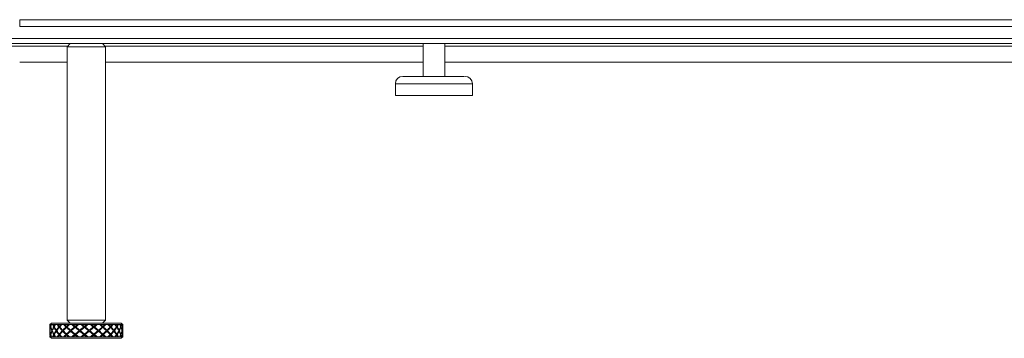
# Model space of a CAD drawing. Header units: millimetres. Extents: x 13 to 419, y 7 to 273.
# Tile 3 of 17: x 46 to 78, y 128 to 138. Entities that reach past the tile are written whole.
import ezdxf

# ---------------------------------------------------------------- set-up
doc = ezdxf.new("R2010")
doc.units = ezdxf.units.MM

msp = doc.modelspace()

# ---------------------------------------------------------------- linework, layer by layer
at = {"color": 7, "linetype": 'Continuous', "lineweight": 0}
for p, q in [((45.6686, 138.0901), (45.6686, 137.8656)), ((167.0086, 138.0901), (45.6686, 138.0901)), ((167.0086, 137.8656), (45.6686, 137.8656)), ((167.3086, 137.4729), (45.3686, 137.4729)), ((167.3086, 137.2999), (45.3686, 137.2999)), ((47.3336, 137.2999), (47.2336, 137.1999)), ((47.2336, 137.1999), (47.2336, 128.1809)), ((47.8878, 137.1999), (47.2336, 137.1999)), ((48.5036, 137.1999), (47.8878, 137.1999)), ((48.5036, 137.1999), (48.4036, 137.2999)), ((48.5036, 128.1809), (48.5036, 137.1999)), ((58.983, 137.2999), (58.983, 136.2196)), ((59.6942, 136.2196), (59.6942, 137.2999)), ((45.6686, 136.6858), (47.2336, 136.6858)), ((48.5036, 136.6858), (58.983, 136.6858)), ((59.6942, 136.6858), (102.9036, 136.6858)), ((58.0686, 135.9791), (58.0686, 135.5846)), ((60.6086, 135.5846), (60.6086, 135.9791)), ((58.0686, 135.5846), (60.6086, 135.5846)), ((46.7186, 128.0809), (46.6686, 128.0309)), ((46.7186, 128.0809), (47.9582, 128.0809)), ((47.2336, 128.1809), (47.3336, 128.0809)), ((47.2336, 128.1809), (47.8878, 128.1809)), ((47.8878, 128.1809), (48.5036, 128.1809)), ((47.9582, 128.0809), (49.0186, 128.0809)), ((48.4036, 128.0809), (48.5036, 128.1809)), ((49.0686, 128.0309), (49.0186, 128.0809)), ((46.6686, 128.0309), (46.6686, 128.0238)), ((46.6686, 127.9912), (46.6686, 127.9224)), ((46.6686, 127.8898), (46.6686, 127.772)), ((46.6686, 127.7394), (46.6686, 127.6706)), ((46.6697, 128.0309), (46.6687, 128.0309)), ((46.6764, 128.0309), (46.6697, 128.0309)), ((46.674, 127.8309), (46.6709, 127.8309)), ((46.6761, 127.8472), (46.6723, 127.8472)), ((46.6761, 127.8146), (46.6723, 127.8146)), ((46.6818, 128.0309), (46.6764, 128.0309)), ((46.7119, 128.0309), (46.6818, 128.0309)), ((46.7029, 127.9557), (46.6906, 127.957)), ((46.6947, 127.9733), (46.7036, 127.9723)), ((46.6947, 127.9407), (46.7041, 127.9397)), ((46.7041, 127.7221), (46.6947, 127.7211)), ((46.7236, 128.0309), (46.7119, 128.0309)), ((46.7523, 128.0309), (46.7236, 128.0309)), ((46.7426, 127.8309), (46.7306, 127.8309)), ((46.7492, 127.8472), (46.7372, 127.8472)), ((46.7492, 127.8146), (46.7372, 127.8146)), ((46.7682, 128.0309), (46.7523, 128.0309)), ((46.8339, 128.0309), (46.7682, 128.0309)), ((46.79, 127.957), (46.8012, 127.9557)), ((46.8103, 127.972), (46.7991, 127.9733)), ((46.8103, 127.9394), (46.7991, 127.9407)), ((46.7991, 127.7211), (46.8103, 127.7225)), ((46.8555, 128.0309), (46.8339, 128.0309)), ((46.9043, 128.0309), (46.8555, 128.0309)), ((46.8784, 127.8309), (46.868, 127.8309)), ((46.8897, 127.8472), (46.8793, 127.8472)), ((46.8897, 127.8146), (46.8793, 127.8146)), ((46.9295, 128.0309), (46.9043, 128.0309)), ((47.0265, 128.0309), (46.9295, 128.0309)), ((46.9629, 127.957), (46.9722, 127.9557)), ((46.9857, 127.972), (46.9764, 127.9733)), ((46.9857, 127.9394), (46.9764, 127.9407)), ((46.9764, 127.7211), (46.9857, 127.7225)), ((46.9857, 127.972), (46.9857, 127.9394)), ((46.9857, 127.7225), (46.9857, 127.6899)), ((47.0565, 128.0309), (47.0265, 128.0309)), ((47.122, 128.0309), (47.0565, 128.0309)), ((47.0817, 127.8309), (47.0735, 127.8309)), ((47.097, 127.8472), (47.0888, 127.8472)), ((47.097, 127.8146), (47.0888, 127.8146)), ((47.1549, 128.0309), (47.122, 128.0309)), ((47.2764, 128.0309), (47.1549, 128.0309)), ((47.1974, 127.957), (47.2043, 127.9557)), ((47.2213, 127.972), (47.2145, 127.9733)), ((47.2213, 127.9394), (47.2145, 127.9407)), ((47.2145, 127.7211), (47.2213, 127.7225)), ((47.2213, 127.972), (47.2213, 127.9394)), ((47.2213, 127.7225), (47.2213, 127.6899)), ((47.3128, 128.0309), (47.2764, 128.0309)), ((47.3906, 128.0309), (47.3128, 128.0309)), ((47.3387, 127.8309), (47.3332, 127.8309)), ((47.3569, 127.8472), (47.3514, 127.8472)), ((47.3569, 127.8146), (47.3514, 127.8146)), ((47.4289, 128.0309), (47.3906, 128.0309)), ((47.5667, 128.0309), (47.4289, 128.0309)), ((47.4778, 127.957), (47.4817, 127.9557)), ((47.501, 127.972), (47.4971, 127.9733)), ((47.501, 127.9394), (47.4971, 127.9407)), ((47.4971, 127.7211), (47.501, 127.7225)), ((47.501, 127.972), (47.501, 127.9394)), ((47.501, 127.7225), (47.501, 127.6899)), ((47.607, 128.0309), (47.5667, 128.0309)), ((47.6918, 128.0309), (47.607, 128.0309)), ((47.6317, 127.8309), (47.6294, 127.8309)), ((47.6516, 127.8472), (47.6493, 127.8472)), ((47.6516, 127.8146), (47.6493, 127.8146)), ((47.7329, 128.0309), (47.6918, 128.0309)), ((47.8776, 128.0309), (47.7329, 128.0309)), ((47.7847, 127.957), (47.7854, 127.9557)), ((47.8058, 127.972), (47.8051, 127.9733)), ((47.8255, 127.957), (47.8262, 127.9557)), ((47.919, 128.0309), (47.8776, 128.0309)), ((48.005, 128.0309), (47.919, 128.0309)), ((47.9611, 127.8472), (47.9621, 127.8472)), ((47.9611, 127.8146), (47.9621, 127.8146)), ((47.9813, 127.8309), (47.9823, 127.8309)), ((48.0461, 128.0309), (48.005, 128.0309)), ((48.1879, 128.0309), (48.0461, 128.0309)), ((48.1148, 127.972), (48.1174, 127.9733)), ((48.1148, 127.972), (48.1148, 127.9394)), ((48.1148, 127.9394), (48.1174, 127.9407)), ((48.1148, 127.7225), (48.1148, 127.6899)), ((48.1174, 127.7211), (48.1148, 127.7225)), ((48.1374, 127.957), (48.1348, 127.9557)), ((48.2276, 128.0309), (48.1879, 128.0309)), ((48.3089, 128.0309), (48.2276, 128.0309)), ((48.2643, 127.8472), (48.2685, 127.8472)), ((48.2643, 127.8146), (48.2685, 127.8146)), ((48.2833, 127.8309), (48.2876, 127.8309)), ((48.3472, 128.0309), (48.3089, 128.0309)), ((48.4764, 128.0309), (48.3472, 128.0309)), ((48.4071, 127.972), (48.4128, 127.9733)), ((48.4071, 127.972), (48.4071, 127.9394)), ((48.4071, 127.9394), (48.4128, 127.9407)), ((48.4071, 127.7225), (48.4071, 127.6899)), ((48.4128, 127.7211), (48.4071, 127.7225)), ((48.4309, 127.957), (48.4252, 127.9557)), ((48.5117, 128.0309), (48.4764, 128.0309)), ((48.5829, 128.0309), (48.5117, 128.0309)), ((48.5406, 127.8472), (48.5477, 127.8472)), ((48.5406, 127.8146), (48.5477, 127.8146)), ((48.5572, 127.8309), (48.5643, 127.8309)), ((48.6157, 128.0309), (48.5829, 128.0309)), ((48.7235, 128.0309), (48.6157, 128.0309)), ((48.6626, 127.972), (48.6711, 127.9733)), ((48.6626, 127.972), (48.6626, 127.9394)), ((48.6626, 127.9394), (48.6711, 127.9407)), ((48.6626, 127.7225), (48.6626, 127.6899)), ((48.6711, 127.7211), (48.6626, 127.7225)), ((48.6861, 127.957), (48.6777, 127.9557)), ((48.752, 128.0309), (48.7235, 128.0309)), ((48.8081, 128.0309), (48.752, 128.0309)), ((48.771, 127.8472), (48.7807, 127.8472)), ((48.771, 127.8146), (48.7807, 127.8146)), ((48.784, 127.8309), (48.7937, 127.8309)), ((48.8333, 128.0309), (48.8081, 128.0309)), ((48.9123, 128.0309), (48.8333, 128.0309)), ((48.8641, 127.972), (48.8746, 127.9733)), ((48.8641, 127.972), (48.8641, 127.9394)), ((48.8641, 127.9394), (48.8746, 127.9407)), ((48.8641, 127.7225), (48.8641, 127.6899)), ((48.8746, 127.7211), (48.8641, 127.7225)), ((48.8856, 127.957), (48.8751, 127.9557)), ((48.9321, 128.0309), (48.9123, 128.0309)), ((48.9693, 128.0309), (48.9321, 128.0309)), ((48.94, 127.8472), (48.9514, 127.8472)), ((48.94, 127.8146), (48.9514, 127.8146)), ((48.9485, 127.8309), (48.96, 127.8309)), ((48.9852, 128.0309), (48.9693, 128.0309)), ((49.03, 128.0309), (48.9852, 128.0309)), ((48.9977, 127.972), (49.0097, 127.9733)), ((48.9977, 127.9394), (49.0097, 127.9407)), ((49.0097, 127.7211), (48.9977, 127.7225)), ((49.0158, 127.957), (49.0039, 127.9557)), ((49.0398, 128.0309), (49.03, 128.0309)), ((49.0555, 128.0309), (49.0398, 128.0309)), ((49.0403, 127.8472), (49.0484, 127.8472)), ((49.0403, 127.8146), (49.0484, 127.8146)), ((49.0445, 127.8309), (49.0519, 127.8309)), ((49.0609, 128.0309), (49.0555, 128.0309)), ((49.0686, 128.0309), (49.0609, 128.0309)), ((49.0641, 127.973), (49.0669, 127.9733)), ((49.0641, 127.9404), (49.0669, 127.9407)), ((49.0669, 127.7211), (49.0641, 127.7214)), ((49.0678, 127.957), (49.0657, 127.9567)), ((49.0686, 127.9224), (49.0686, 127.9912)), ((49.0686, 127.772), (49.0686, 127.8898)), ((49.0686, 127.6706), (49.0686, 127.7394)), ((46.6686, 127.6309), (46.7186, 127.5809)), ((46.6697, 127.6309), (46.6687, 127.6309)), ((46.6764, 127.6309), (46.6697, 127.6309)), ((46.6818, 127.6309), (46.6764, 127.6309)), ((46.7119, 127.6309), (46.6818, 127.6309)), ((46.6906, 127.7049), (46.6994, 127.7058)), ((46.7036, 127.6895), (46.6947, 127.6885)), ((46.7236, 127.6309), (46.7119, 127.6309)), ((47.9582, 127.5809), (46.7186, 127.5809)), ((46.7523, 127.6309), (46.7236, 127.6309)), ((46.7682, 127.6309), (46.7523, 127.6309)), ((46.8339, 127.6309), (46.7682, 127.6309)), ((46.8012, 127.7062), (46.79, 127.7049)), ((46.7991, 127.6885), (46.8103, 127.6899)), ((46.8555, 127.6309), (46.8339, 127.6309)), ((46.9043, 127.6309), (46.8555, 127.6309)), ((46.9295, 127.6309), (46.9043, 127.6309)), ((47.0265, 127.6309), (46.9295, 127.6309)), ((46.9722, 127.7062), (46.9629, 127.7049)), ((46.9764, 127.6885), (46.9857, 127.6899)), ((47.0565, 127.6309), (47.0265, 127.6309)), ((47.122, 127.6309), (47.0565, 127.6309)), ((47.1549, 127.6309), (47.122, 127.6309)), ((47.2764, 127.6309), (47.1549, 127.6309)), ((47.2043, 127.7062), (47.1974, 127.7049)), ((47.2145, 127.6885), (47.2213, 127.6899)), ((47.3128, 127.6309), (47.2764, 127.6309)), ((47.3906, 127.6309), (47.3128, 127.6309)), ((47.4289, 127.6309), (47.3906, 127.6309)), ((47.5667, 127.6309), (47.4289, 127.6309)), ((47.4817, 127.7062), (47.4778, 127.7049)), ((47.4971, 127.6885), (47.501, 127.6899)), ((47.607, 127.6309), (47.5667, 127.6309)), ((47.6918, 127.6309), (47.607, 127.6309)), ((47.7329, 127.6309), (47.6918, 127.6309)), ((47.8776, 127.6309), (47.7329, 127.6309)), ((47.7854, 127.7062), (47.7847, 127.7049)), ((47.8051, 127.6885), (47.8058, 127.6899)), ((47.8262, 127.7062), (47.8255, 127.7049)), ((47.919, 127.6309), (47.8776, 127.6309)), ((48.005, 127.6309), (47.919, 127.6309)), ((49.0186, 127.5809), (47.9582, 127.5809)), ((48.0461, 127.6309), (48.005, 127.6309)), ((48.1879, 127.6309), (48.0461, 127.6309)), ((48.1174, 127.6885), (48.1148, 127.6899)), ((48.1348, 127.7062), (48.1374, 127.7049)), ((48.2276, 127.6309), (48.1879, 127.6309)), ((48.3089, 127.6309), (48.2276, 127.6309)), ((48.3472, 127.6309), (48.3089, 127.6309)), ((48.4764, 127.6309), (48.3472, 127.6309)), ((48.4128, 127.6885), (48.4071, 127.6899)), ((48.4252, 127.7062), (48.4309, 127.7049)), ((48.5117, 127.6309), (48.4764, 127.6309)), ((48.5829, 127.6309), (48.5117, 127.6309)), ((48.6157, 127.6309), (48.5829, 127.6309)), ((48.7235, 127.6309), (48.6157, 127.6309)), ((48.6711, 127.6885), (48.6626, 127.6899)), ((48.6777, 127.7062), (48.6861, 127.7049)), ((48.752, 127.6309), (48.7235, 127.6309)), ((48.8081, 127.6309), (48.752, 127.6309)), ((48.8333, 127.6309), (48.8081, 127.6309)), ((48.9123, 127.6309), (48.8333, 127.6309)), ((48.8746, 127.6885), (48.8641, 127.6899)), ((48.8751, 127.7062), (48.8856, 127.7049)), ((48.9321, 127.6309), (48.9123, 127.6309)), ((48.9693, 127.6309), (48.9321, 127.6309)), ((48.9852, 127.6309), (48.9693, 127.6309)), ((49.03, 127.6309), (48.9852, 127.6309)), ((49.0097, 127.6885), (48.9977, 127.6899)), ((49.0039, 127.7062), (49.0158, 127.7049)), ((49.0186, 127.5809), (49.0686, 127.6309)), ((49.0398, 127.6309), (49.03, 127.6309)), ((49.0555, 127.6309), (49.0398, 127.6309)), ((49.0609, 127.6309), (49.0555, 127.6309)), ((49.0686, 127.6309), (49.0609, 127.6309)), ((49.0669, 127.6885), (49.0641, 127.6888)), ((49.0657, 127.7051), (49.0678, 127.7049)), ((49.0686, 127.6309), (49.0686, 127.638))]:
    msp.add_line(p, q, dxfattribs=at)
at = {"color": 8, "linetype": 'Continuous', "lineweight": 0}
for p, q in [((45.3686, 137.2199), (47.2536, 137.2199)), ((48.4836, 137.2199), (58.983, 137.2199)), ((59.6942, 137.2199), (102.9236, 137.2199)), ((58.0686, 135.9791), (60.6086, 135.9791)), ((46.8103, 127.972), (46.8103, 127.96)), ((46.8103, 127.9539), (46.8103, 127.9394)), ((46.8103, 127.7225), (46.8103, 127.7079)), ((47.8058, 127.972), (47.8058, 127.9402)), ((47.8058, 127.7217), (47.8058, 127.6899)), ((48.9977, 127.972), (48.9977, 127.9701)), ((48.9977, 127.9438), (48.9977, 127.9394)), ((48.9977, 127.7225), (48.9977, 127.7181)), ((46.8103, 127.7018), (46.8103, 127.6899)), ((48.9977, 127.6917), (48.9977, 127.6899))]:
    msp.add_line(p, q, dxfattribs=at)
at = {"color": 7, "linetype": 'Continuous', "lineweight": 0}
for centre, start, end in [((58.3092, 135.9791), 90, 180), ((60.3681, 135.9791), 0, 90)]:
    msp.add_arc(centre, 0.2405, start, end, dxfattribs=at)
for centre, major_axis, ratio, start_param, end_param in [((47.8686, 127.8146), (1.1889, -0.2054), 0.7938953, 3.2609391, 3.3389713), ((47.8686, 127.8472), (1.1889, 0.2054), 0.7938953, 2.944214, 3.0222462), ((47.8686, 127.8146), (1.1577, -0.4201), 0.7512586, 3.3657417, 3.4077538), ((47.8686, 127.8472), (1.1577, -0.4201), 0.7512586, 3.400248, 3.4249131), ((47.8686, 127.8472), (1.1889, -0.2054), 0.7938953, 3.2778876, 3.3558504), ((47.8686, 127.8146), (1.1889, 0.2054), 0.7938953, 2.9273349, 3.0052977), ((47.8686, 127.8472), (1.1889, 0.2054), 0.7938953, 2.81346, 2.9273349), ((47.8686, 127.8146), (1.1889, -0.2054), 0.7938953, 3.3558504, 3.4697254), ((47.8686, 127.8146), (1.1889, 0.2054), 0.7938953, 2.7964352, 2.9104558), ((47.8686, 127.8472), (1.1889, -0.2054), 0.7938953, 3.3727295, 3.4867501), ((47.8686, 127.8146), (1.1298, -0.61), 0.6629182, 3.5991884, 3.6771126), ((47.8686, 127.8472), (1.1298, -0.61), 0.6629182, 3.6336947, 3.6941373), ((47.8686, 127.8472), (1.1889, 0.2054), 0.7938953, 2.7359925, 2.7964352), ((47.8686, 127.8146), (1.1298, -0.61), 0.6629182, 3.6941373, 3.8081579), ((47.8686, 127.8472), (1.1298, 0.61), 0.6629182, 2.4750274, 2.589048), ((47.8806, 127.8146), (1.1298, -0.61), 0.6629182, 3.6604872, 3.6784942), ((47.8686, 127.8146), (1.1889, 0.2054), 0.7938953, 2.7014862, 2.7794104), ((47.8686, 127.8472), (1.1298, -0.61), 0.6629182, 3.7111621, 3.825037), ((47.8686, 127.8146), (1.1298, 0.61), 0.6629182, 2.4581483, 2.5720232), ((47.8806, 127.8146), (1.1298, -0.61), 0.6629182, 3.7682153, 3.8081579), ((47.8806, 127.8472), (1.1298, 0.61), 0.6629182, 2.4750274, 2.5149948), ((47.8686, 127.8472), (1.1298, 0.61), 0.6629182, 2.3442733, 2.4581483), ((47.8686, 127.8146), (1.1298, -0.61), 0.6629182, 3.825037, 3.938912), ((47.8686, 127.8146), (1.1298, 0.61), 0.6629182, 2.3272486, 2.4412692), ((47.8686, 127.8472), (1.1298, -0.61), 0.6629182, 3.8419161, 3.9559367), ((47.8806, 127.8472), (1.1298, 0.61), 0.6629182, 2.32863, 2.4581483), ((47.8806, 127.8146), (1.1298, -0.61), 0.6629182, 3.825037, 3.9545553), ((47.8686, 127.8146), (1.1338, -0.7774), 0.5056901, 3.8510533, 3.9289775), ((47.8791, 127.8146), (1.1338, -0.7774), 0.5056901, 3.8510533, 3.9303591), ((47.8686, 127.8472), (1.1338, -0.7774), 0.5056901, 3.8855596, 3.9460022), ((47.8686, 127.8472), (1.1298, 0.61), 0.6629182, 2.2668059, 2.3272486), ((47.8686, 127.8146), (1.1338, -0.7774), 0.5056901, 3.9460022, 4.0600228), ((47.8686, 127.8472), (1.1338, 0.7774), 0.5056901, 2.2231625, 2.3371831), ((47.8791, 127.8446), (1.1298, 0.61), 0.6629182, 2.3258672, 2.3428918), ((47.8686, 127.8146), (1.1298, 0.61), 0.6629182, 2.2322996, 2.3102238), ((47.8686, 127.8472), (1.1338, -0.7774), 0.5056901, 3.963027, 4.0769019), ((47.8686, 127.8146), (1.1338, 0.7774), 0.5056901, 2.2062834, 2.3201583), ((47.8806, 127.8472), (1.1298, 0.61), 0.6629182, 2.2668059, 2.32863), ((47.8806, 127.8446), (1.1338, -0.7774), 0.5056901, 3.9446208, 3.9616454), ((47.8791, 127.8146), (1.1338, -0.7774), 0.5056901, 3.9473836, 4.0600228), ((47.8791, 127.8472), (1.1338, 0.7774), 0.5056901, 2.2231625, 2.3358017), ((47.8686, 127.8472), (1.1338, 0.7774), 0.5056901, 2.0924084, 2.2062834), ((47.8686, 127.8146), (1.1338, -0.7774), 0.5056901, 4.0769019, 4.1907769), ((47.8791, 127.8472), (1.1338, 0.7774), 0.5056901, 2.0767651, 2.2062834), ((47.8791, 127.8146), (1.1338, -0.7774), 0.5056901, 4.0769019, 4.2064202), ((47.8686, 127.8146), (1.1338, 0.7774), 0.5056901, 2.0753837, 2.1894043), ((47.8686, 127.8472), (1.1338, -0.7774), 0.5056901, 4.093781, 4.2078016), ((47.8686, 127.8146), (1.1586, -0.8722), 0.358162, 4.0424763, 4.1204005), ((47.8769, 127.8146), (1.1586, -0.8722), 0.358162, 4.0424763, 4.1217821), ((47.8686, 127.8472), (1.1586, -0.8722), 0.358162, 4.0769826, 4.1374253), ((47.8769, 127.8446), (1.1338, 0.7774), 0.5056901, 2.0740023, 2.0910269), ((47.8686, 127.8472), (1.1338, 0.7774), 0.5056901, 2.014941, 2.0753837), ((47.8686, 127.8146), (1.1586, -0.8722), 0.358162, 4.1374253, 4.2514459), ((47.8686, 127.8472), (1.1586, 0.8722), 0.358162, 2.0317394, 2.14576), ((47.8791, 127.8472), (1.1338, 0.7774), 0.5056901, 2.014941, 2.0767651), ((47.8791, 127.8446), (1.1586, -0.8722), 0.358162, 4.1360439, 4.1530685), ((47.8769, 127.8146), (1.1586, -0.8722), 0.358162, 4.1388067, 4.2514459), ((47.8769, 127.8472), (1.1586, 0.8722), 0.358162, 2.0317394, 2.1443786), ((47.8686, 127.8146), (1.1338, 0.7774), 0.5056901, 1.9804347, 2.0583589), ((47.8686, 127.8472), (1.1586, -0.8722), 0.358162, 4.1544501, 4.268325), ((47.8686, 127.8146), (1.1586, 0.8722), 0.358162, 2.0148603, 2.1287353), ((47.8686, 127.8472), (1.1586, 0.8722), 0.358162, 1.9009854, 2.0148603), ((47.8686, 127.8146), (1.1586, -0.8722), 0.358162, 4.268325, 4.3821999), ((47.8769, 127.8472), (1.1586, 0.8722), 0.358162, 1.885342, 2.0148603), ((47.8769, 127.8146), (1.1586, -0.8722), 0.358162, 4.268325, 4.3978433), ((47.8686, 127.8146), (1.1586, 0.8722), 0.358162, 1.8839606, 1.9979812), ((47.8686, 127.8472), (1.1586, -0.8722), 0.358162, 4.2852041, 4.3992247), ((47.8686, 127.8146), (1.1823, -0.93), 0.2208047, 4.2128705, 4.2907947), ((47.8741, 127.8146), (1.1823, -0.93), 0.2208047, 4.2128705, 4.2921763), ((47.8686, 127.8472), (1.1823, -0.93), 0.2208047, 4.2473768, 4.3078195), ((47.8741, 127.8446), (1.1586, 0.8722), 0.358162, 1.8825792, 1.8996038), ((47.8686, 127.8472), (1.1586, 0.8722), 0.358162, 1.823518, 1.8839606), ((47.8686, 127.8146), (1.1823, -0.93), 0.2208047, 4.3078195, 4.42184), ((47.8686, 127.8472), (1.1823, 0.93), 0.2208047, 1.8613453, 1.9753659), ((47.8769, 127.8472), (1.1586, 0.8722), 0.358162, 1.823518, 1.885342), ((47.8769, 127.8446), (1.1823, -0.93), 0.2208047, 4.306438, 4.3234626), ((47.8741, 127.8146), (1.1823, -0.93), 0.2208047, 4.3092009, 4.42184), ((47.8741, 127.8472), (1.1823, 0.93), 0.2208047, 1.8613453, 1.9739845), ((47.8686, 127.8146), (1.1586, 0.8722), 0.358162, 1.7890117, 1.8669359), ((47.8686, 127.8472), (1.1823, -0.93), 0.2208047, 4.3248442, 4.4387191), ((47.8686, 127.8146), (1.1823, 0.93), 0.2208047, 1.8444662, 1.9583411), ((47.8686, 127.8472), (1.1823, 0.93), 0.2208047, 1.7305912, 1.8444662), ((47.8686, 127.8146), (1.1823, -0.93), 0.2208047, 4.4387191, 4.5525941), ((47.8741, 127.8472), (1.1823, 0.93), 0.2208047, 1.7149479, 1.8444662), ((47.8741, 127.8146), (1.1823, -0.93), 0.2208047, 4.4387191, 4.5682374), ((47.8686, 127.8146), (1.1823, 0.93), 0.2208047, 1.7135665, 1.8275871), ((47.8686, 127.8472), (1.1823, -0.93), 0.2208047, 4.4555982, 4.5696188), ((47.8686, 127.8146), (1.1969, -0.9599), 0.0900145, 4.3747701, 4.4526943), ((47.8709, 127.8146), (1.1969, -0.9599), 0.0900145, 4.3747701, 4.4540759), ((47.8686, 127.8472), (1.1969, -0.9599), 0.0900145, 4.4092764, 4.4697191), ((47.8709, 127.8446), (1.1823, 0.93), 0.2208047, 1.7121851, 1.7292096), ((47.8686, 127.8472), (1.1823, 0.93), 0.2208047, 1.6531238, 1.7135665), ((47.8686, 127.8146), (1.1969, -0.9599), 0.0900145, 4.4697191, 4.5837397), ((47.8686, 127.8472), (1.1969, 0.9599), 0.0900145, 1.6994456, 1.8134662), ((47.8741, 127.8472), (1.1823, 0.93), 0.2208047, 1.6531238, 1.7149479), ((47.8741, 127.8446), (1.1969, -0.9599), 0.0900145, 4.4683377, 4.4853623), ((47.8709, 127.8146), (1.1969, -0.9599), 0.0900145, 4.4711005, 4.5837397), ((47.8709, 127.8472), (1.1969, 0.9599), 0.0900145, 1.6994456, 1.8120848), ((47.8686, 127.8146), (1.1823, 0.93), 0.2208047, 1.6186175, 1.6965417), ((47.8686, 127.8472), (1.1969, -0.9599), 0.0900145, 4.4867439, 4.6006188), ((47.8686, 127.8146), (1.1969, 0.9599), 0.0900145, 1.6825665, 1.7964415), ((47.8686, 127.8472), (1.1969, 0.9599), 0.0900145, 1.5686916, 1.6825665), ((47.8686, 127.8146), (1.1969, -0.9599), 0.0900145, 4.6006188, 4.7144937), ((47.8709, 127.8472), (1.1969, 0.9599), 0.0900145, 1.5530482, 1.6825665), ((47.8709, 127.8146), (1.1969, -0.9599), 0.0900145, 4.6006188, 4.7301371), ((47.8686, 127.8146), (1.1969, 0.9599), 0.0900145, 1.5516668, 1.6656874), ((47.8686, 127.8472), (1.1969, -0.9599), 0.0900145, 4.6174979, 4.7315185), ((47.8686, 127.8146), (1.1994, -0.9648), 0.038098, 1.671395, 1.7493192), ((47.8676, 127.8472), (1.1994, -0.9648), 0.038098, 1.6529888, 1.7148129), ((47.8686, 127.8472), (1.1994, -0.9648), 0.038098, 1.6543702, 1.7148129), ((47.8676, 127.8446), (1.1969, 0.9599), 0.0900145, 1.5502854, 1.56731), ((47.8686, 127.8472), (1.1969, 0.9599), 0.0900145, 1.4912242, 1.5516668), ((47.8686, 127.8146), (1.1994, -0.9648), 0.038098, 1.5403496, 1.6543702), ((47.8686, 127.8472), (1.1994, 0.9648), 0.038098, 4.6288151, 4.7428357), ((47.8709, 127.8472), (1.1969, 0.9599), 0.0900145, 1.4912242, 1.5530482), ((47.8676, 127.8472), (1.1994, -0.9648), 0.038098, 1.5234705, 1.6529888), ((47.8709, 127.8446), (1.1994, -0.9648), 0.038098, 1.638727, 1.6557516), ((47.8676, 127.8146), (1.1994, 0.9648), 0.038098, 4.6301965, 4.7597148), ((47.8686, 127.8146), (1.1969, 0.9599), 0.0900145, 1.4567179, 1.5346421), ((47.8686, 127.8472), (1.1994, -0.9648), 0.038098, 1.5234705, 1.6373455), ((47.8686, 127.8146), (1.1994, 0.9648), 0.038098, 4.6458399, 4.7597148), ((47.8686, 127.8472), (1.1994, 0.9648), 0.038098, 4.7597148, 4.8735897), ((47.8686, 127.8146), (1.1994, -0.9648), 0.038098, 1.4095956, 1.5234705), ((47.8676, 127.8146), (1.1994, 0.9648), 0.038098, 4.7765939, 4.8892331), ((47.8676, 127.8472), (1.1994, -0.9648), 0.038098, 1.3939522, 1.5065914), ((47.8686, 127.8146), (1.1994, 0.9648), 0.038098, 4.7765939, 4.8906145), ((47.8686, 127.8472), (1.1994, -0.9648), 0.038098, 1.3925708, 1.5065914), ((47.8686, 127.8146), (1.1895, -0.9452), 0.1673426, 1.5111524, 1.5890766), ((47.8644, 127.8472), (1.1895, -0.9452), 0.1673426, 1.4927462, 1.5545703), ((47.8686, 127.8472), (1.1895, -0.9452), 0.1673426, 1.4941276, 1.5545703), ((47.8644, 127.8446), (1.1994, 0.9648), 0.038098, 4.8749713, 4.8919959), ((47.8644, 127.8472), (1.1895, -0.9452), 0.1673426, 1.3632279, 1.4927462), ((47.8676, 127.8446), (1.1895, -0.9452), 0.1673426, 1.4784844, 1.495509), ((47.8644, 127.8146), (1.1895, 0.9452), 0.1673426, 4.7904391, 4.9199574), ((47.8686, 127.8472), (1.1994, 0.9648), 0.038098, 4.8906145, 4.9510571), ((47.8686, 127.8146), (1.1895, -0.9452), 0.1673426, 1.380107, 1.4941276), ((47.8686, 127.8472), (1.1895, 0.9452), 0.1673426, 4.7890577, 4.9030783), ((47.8676, 127.8146), (1.1994, 0.9648), 0.038098, 4.9062577, 4.9855634), ((47.8686, 127.8146), (1.1994, 0.9648), 0.038098, 4.9076392, 4.9855634), ((47.8686, 127.8472), (1.1895, -0.9452), 0.1673426, 1.3632279, 1.4771028), ((47.8686, 127.8146), (1.1895, 0.9452), 0.1673426, 4.8060825, 4.9199574), ((47.8686, 127.8472), (1.1895, 0.9452), 0.1673426, 4.9199574, 5.0338323), ((47.8686, 127.8146), (1.1895, -0.9452), 0.1673426, 1.249353, 1.3632279), ((47.8644, 127.8146), (1.1895, 0.9452), 0.1673426, 4.9368365, 5.0494757), ((47.8644, 127.8472), (1.1895, -0.9452), 0.1673426, 1.2337096, 1.3463488), ((47.8686, 127.8146), (1.1895, 0.9452), 0.1673426, 4.9368365, 5.0508571), ((47.8686, 127.8472), (1.1895, -0.9452), 0.1673426, 1.2323282, 1.3463488), ((47.8686, 127.8146), (1.169, -0.8993), 0.3015722, 1.3451319, 1.4230561), ((47.8614, 127.8472), (1.169, -0.8993), 0.3015722, 1.3267258, 1.3885498), ((47.8686, 127.8472), (1.169, -0.8993), 0.3015722, 1.3281072, 1.3885498), ((47.8614, 127.8446), (1.1895, 0.9452), 0.1673426, 5.0352139, 5.0522385), ((47.8614, 127.8472), (1.169, -0.8993), 0.3015722, 1.1972075, 1.3267258), ((47.8644, 127.8446), (1.169, -0.8993), 0.3015722, 1.312464, 1.3294886), ((47.8614, 127.8146), (1.169, 0.8993), 0.3015722, 4.9564595, 5.0859778), ((47.8686, 127.8472), (1.1895, 0.9452), 0.1673426, 5.0508571, 5.1112998), ((47.8686, 127.8146), (1.169, -0.8993), 0.3015722, 1.2140866, 1.3281072), ((47.8686, 127.8472), (1.169, 0.8993), 0.3015722, 4.9550781, 5.0690987), ((47.8644, 127.8146), (1.1895, 0.9452), 0.1673426, 5.0665003, 5.145806), ((47.8686, 127.8146), (1.1895, 0.9452), 0.1673426, 5.0678818, 5.145806), ((47.8686, 127.8472), (1.169, -0.8993), 0.3015722, 1.1972075, 1.3110824), ((47.8686, 127.8146), (1.169, 0.8993), 0.3015722, 4.9721029, 5.0859778), ((47.8686, 127.8472), (1.169, 0.8993), 0.3015722, 5.0859778, 5.1998528), ((47.8686, 127.8146), (1.169, -0.8993), 0.3015722, 1.0833325, 1.1972075), ((47.8614, 127.8146), (1.169, 0.8993), 0.3015722, 5.1028569, 5.2154961), ((47.8614, 127.8472), (1.169, -0.8993), 0.3015722, 1.0676892, 1.1803284), ((47.8686, 127.8146), (1.169, 0.8993), 0.3015722, 5.1028569, 5.2168775), ((47.8686, 127.8472), (1.169, -0.8993), 0.3015722, 1.0663078, 1.1803284), ((47.8686, 127.8146), (1.1431, -0.8214), 0.4446363, 1.1646185, 1.2425427), ((47.859, 127.8472), (1.1431, -0.8214), 0.4446363, 1.1462123, 1.2080364), ((47.8686, 127.8472), (1.1431, -0.8214), 0.4446363, 1.1475937, 1.2080364), ((47.859, 127.8446), (1.169, 0.8993), 0.3015722, 5.2012343, 5.2182589), ((47.8614, 127.8446), (1.1431, -0.8214), 0.4446363, 1.1319505, 1.1489751), ((47.859, 127.8472), (1.1431, -0.8214), 0.4446363, 1.016694, 1.1462123), ((47.859, 127.8146), (1.1431, 0.8214), 0.4446363, 5.136973, 5.2664913), ((47.8686, 127.8472), (1.169, 0.8993), 0.3015722, 5.2168775, 5.2773202), ((47.8686, 127.8146), (1.1431, -0.8214), 0.4446363, 1.0335731, 1.1475937), ((47.8686, 127.8472), (1.1431, 0.8214), 0.4446363, 5.1355916, 5.2496122), ((47.8614, 127.8146), (1.169, 0.8993), 0.3015722, 5.2325207, 5.3118265), ((47.8686, 127.8146), (1.169, 0.8993), 0.3015722, 5.2339023, 5.3118265), ((47.8686, 127.8472), (1.1431, -0.8214), 0.4446363, 1.016694, 1.130569), ((47.8686, 127.8146), (1.1431, 0.8214), 0.4446363, 5.1526163, 5.2664913), ((47.8686, 127.8472), (1.1431, 0.8214), 0.4446363, 5.2664913, 5.3803662), ((47.8686, 127.8146), (1.1431, -0.8214), 0.4446363, 0.9028191, 1.016694), ((47.859, 127.8146), (1.1431, 0.8214), 0.4446363, 5.2833704, 5.3960096), ((47.859, 127.8472), (1.1431, -0.8214), 0.4446363, 0.8871757, 0.9998149), ((47.8686, 127.8146), (1.1431, 0.8214), 0.4446363, 5.2833704, 5.397391), ((47.8686, 127.8472), (1.1431, -0.8214), 0.4446363, 0.8857943, 0.9998149), ((47.8686, 127.8146), (1.1263, -0.6915), 0.598774, 0.9458557, 1.0237799), ((47.8572, 127.8472), (1.1263, -0.6915), 0.598774, 0.9274496, 0.9892736), ((47.8686, 127.8472), (1.1263, -0.6915), 0.598774, 0.928831, 0.9892736), ((47.8572, 127.8446), (1.1431, 0.8214), 0.4446363, 5.3817478, 5.3987724), ((47.8572, 127.8472), (1.1263, -0.6915), 0.598774, 0.7979313, 0.9274496), ((47.859, 127.8446), (1.1263, -0.6915), 0.598774, 0.9131878, 0.9302124), ((47.8572, 127.8146), (1.1263, 0.6915), 0.598774, 5.3557358, 5.485254), ((47.8686, 127.8472), (1.1431, 0.8214), 0.4446363, 5.397391, 5.4578336), ((47.8686, 127.8146), (1.1263, -0.6915), 0.598774, 0.8148104, 0.928831), ((47.8686, 127.8472), (1.1263, 0.6915), 0.598774, 5.3543543, 5.4683749), ((47.859, 127.8146), (1.1431, 0.8214), 0.4446363, 5.4130342, 5.4923399), ((47.8686, 127.8146), (1.1431, 0.8214), 0.4446363, 5.4144157, 5.4923399), ((47.8686, 127.8472), (1.1263, -0.6915), 0.598774, 0.7979313, 0.9118062), ((47.8686, 127.8146), (1.1263, 0.6915), 0.598774, 5.3713791, 5.485254), ((47.8572, 127.8146), (1.1263, 0.6915), 0.598774, 5.5021331, 5.6147723), ((47.8572, 127.8472), (1.1263, -0.6915), 0.598774, 0.668413, 0.7810522), ((47.8686, 127.8472), (1.1263, 0.6915), 0.598774, 5.485254, 5.599129), ((47.8686, 127.8146), (1.1263, -0.6915), 0.598774, 0.6840563, 0.7979313), ((47.8686, 127.8146), (1.1263, 0.6915), 0.598774, 5.5021331, 5.6161537), ((47.8686, 127.8472), (1.1263, -0.6915), 0.598774, 0.6670316, 0.7810522), ((47.8686, 127.8146), (1.1577, -0.4201), 0.7512586, 0.5979222, 0.6758464), ((47.8561, 127.8472), (1.1577, -0.4201), 0.7512586, 0.579516, 0.6413401), ((47.8686, 127.8472), (1.1577, -0.4201), 0.7512586, 0.5808974, 0.6413401), ((47.8561, 127.8472), (1.1577, -0.4201), 0.7512586, 0.5468609, 0.579516), ((47.8572, 127.8446), (1.1577, -0.4201), 0.7512586, 0.5652542, 0.5822788), ((47.8561, 127.8146), (1.1577, 0.4201), 0.7512586, 5.7036693, 5.7363244), ((47.8572, 127.8146), (1.1263, 0.6915), 0.598774, 5.6317969, 5.6650728), ((47.8686, 127.8472), (1.1263, 0.6915), 0.598774, 5.6161537, 5.6765964), ((47.8686, 127.8146), (1.1577, -0.4201), 0.7512586, 0.4668768, 0.5808974), ((47.8686, 127.8472), (1.1577, 0.4201), 0.7512586, 5.7022879, 5.8163085), ((47.8686, 127.8146), (1.1263, 0.6915), 0.598774, 5.6331785, 5.7111027), ((47.8686, 127.8472), (1.1577, -0.4201), 0.7512586, 0.4499977, 0.5638726), ((47.8686, 127.8146), (1.1577, 0.4201), 0.7512586, 5.7193127, 5.8331876), ((47.8686, 127.8472), (1.1577, 0.4201), 0.7512586, 5.8331876, 5.9470625), ((47.8686, 127.8146), (1.1577, -0.4201), 0.7512586, 0.3361228, 0.4499977), ((47.8686, 127.8146), (1.1577, 0.4201), 0.7512586, 5.8500667, 5.9640873), ((47.8686, 127.8472), (1.1577, -0.4201), 0.7512586, 0.319098, 0.4331186), ((47.8686, 127.8146), (1.1889, 0.2054), 0.7938953, 6.216852, 6.2947762), ((47.8686, 127.8472), (1.1889, 0.2054), 0.7938953, 6.1998272, 6.2602699), ((47.8686, 127.8472), (1.1577, 0.4201), 0.7512586, 5.9640873, 6.02453), ((47.8686, 127.8146), (1.1889, 0.2054), 0.7938953, 6.1468903, 6.1998272), ((47.8686, 127.8472), (1.1889, -0.2054), 0.7938953, 0.0833581, 0.136295), ((47.8686, 127.8146), (1.1577, 0.4201), 0.7512586, 5.981112, 6.0341842), ((47.8686, 127.8472), (1.1889, 0.2054), 0.7938953, 6.1299598, 6.1828025), ((47.8686, 127.8146), (1.1889, -0.2054), 0.7938953, 0.1003828, 0.1532421), ((47.8686, 127.8472), (1.1577, 0.4201), 0.7512586, 2.8754315, 2.9174436), ((47.8686, 127.8146), (1.1577, 0.4201), 0.7512586, 2.8582631, 2.8829373), ((47.8686, 127.8472), (1.1298, 0.61), 0.6629182, 2.6060727, 2.6839969), ((47.8686, 127.8146), (1.1298, 0.61), 0.6629182, 2.589048, 2.6494906), ((47.8686, 127.8146), (1.1889, -0.2054), 0.7938953, 3.4867501, 3.5471928), ((47.8806, 127.8472), (1.1298, 0.61), 0.6629182, 2.6046911, 2.6226982), ((47.8686, 127.8472), (1.1889, -0.2054), 0.7938953, 3.5037749, 3.5816991), ((47.8686, 127.8472), (1.1338, 0.7774), 0.5056901, 2.3542078, 2.432132), ((47.8791, 127.8472), (1.1338, 0.7774), 0.5056901, 2.3528263, 2.432132), ((47.8686, 127.8146), (1.1338, 0.7774), 0.5056901, 2.3371831, 2.3976257), ((47.8686, 127.8146), (1.1298, -0.61), 0.6629182, 3.9559367, 4.0163794), ((47.8791, 127.8173), (1.1298, -0.61), 0.6629182, 3.9402935, 3.9573181), ((47.8686, 127.8472), (1.1298, -0.61), 0.6629182, 3.9729615, 4.0508857), ((47.8806, 127.8173), (1.1338, 0.7774), 0.5056901, 2.3215399, 2.3385645), ((47.8806, 127.8146), (1.1298, -0.61), 0.6629182, 3.9545553, 4.0163794), ((47.8686, 127.8472), (1.1586, 0.8722), 0.358162, 2.1627848, 2.240709), ((47.8769, 127.8472), (1.1586, 0.8722), 0.358162, 2.1614032, 2.240709), ((47.8686, 127.8146), (1.1586, 0.8722), 0.358162, 2.14576, 2.2062027), ((47.8769, 127.8173), (1.1338, -0.7774), 0.5056901, 4.1921584, 4.209183), ((47.8686, 127.8146), (1.1338, -0.7774), 0.5056901, 4.2078016, 4.2682443), ((47.8791, 127.8173), (1.1586, 0.8722), 0.358162, 2.1301168, 2.1471414), ((47.8791, 127.8146), (1.1338, -0.7774), 0.5056901, 4.2064202, 4.2682443), ((47.8686, 127.8472), (1.1338, -0.7774), 0.5056901, 4.2248264, 4.3027506), ((47.8686, 127.8472), (1.1823, 0.93), 0.2208047, 1.9923906, 2.0703148), ((47.8741, 127.8472), (1.1823, 0.93), 0.2208047, 1.991009, 2.0703148), ((47.8686, 127.8146), (1.1823, 0.93), 0.2208047, 1.9753659, 2.0358085), ((47.8741, 127.8173), (1.1586, -0.8722), 0.358162, 4.3835815, 4.4006061), ((47.8686, 127.8146), (1.1586, -0.8722), 0.358162, 4.3992247, 4.4596674), ((47.8769, 127.8173), (1.1823, 0.93), 0.2208047, 1.9597227, 1.9767473), ((47.8769, 127.8146), (1.1586, -0.8722), 0.358162, 4.3978433, 4.4596674), ((47.8686, 127.8472), (1.1586, -0.8722), 0.358162, 4.4162494, 4.4941736), ((47.8686, 127.8472), (1.1969, 0.9599), 0.0900145, 1.830491, 1.9084152), ((47.8709, 127.8472), (1.1969, 0.9599), 0.0900145, 1.8291094, 1.9084152), ((47.8686, 127.8146), (1.1969, 0.9599), 0.0900145, 1.8134662, 1.8739089), ((47.8709, 127.8173), (1.1823, -0.93), 0.2208047, 4.5539757, 4.5710002), ((47.8686, 127.8146), (1.1823, -0.93), 0.2208047, 4.5696188, 4.6300615), ((47.8741, 127.8173), (1.1969, 0.9599), 0.0900145, 1.797823, 1.8148476), ((47.8741, 127.8146), (1.1823, -0.93), 0.2208047, 4.5682374, 4.6300615), ((47.8686, 127.8472), (1.1823, -0.93), 0.2208047, 4.5866436, 4.6645678), ((47.8686, 127.8472), (1.1994, 0.9648), 0.038098, 4.5338661, 4.6117903), ((47.8676, 127.8146), (1.1994, 0.9648), 0.038098, 4.5683724, 4.6301965), ((47.8686, 127.8146), (1.1994, 0.9648), 0.038098, 4.5683724, 4.6288151), ((47.8676, 127.8173), (1.1969, -0.9599), 0.0900145, 4.7158753, 4.7328999), ((47.8686, 127.8146), (1.1969, -0.9599), 0.0900145, 4.7315185, 4.7919612), ((47.8709, 127.8173), (1.1994, 0.9648), 0.038098, 4.6274337, 4.6444583), ((47.8709, 127.8146), (1.1969, -0.9599), 0.0900145, 4.7301371, 4.7919612), ((47.8686, 127.8472), (1.1969, -0.9599), 0.0900145, 4.7485432, 4.8264674), ((47.8686, 127.8472), (1.1895, 0.9452), 0.1673426, 4.6941087, 4.7720329), ((47.8644, 127.8146), (1.1895, 0.9452), 0.1673426, 4.728615, 4.7904391), ((47.8686, 127.8146), (1.1895, 0.9452), 0.1673426, 4.728615, 4.7890577), ((47.8644, 127.8173), (1.1994, -0.9648), 0.038098, 1.3911894, 1.408214), ((47.8676, 127.8173), (1.1895, 0.9452), 0.1673426, 4.7876763, 4.8047009), ((47.8686, 127.8146), (1.1994, -0.9648), 0.038098, 1.3321282, 1.3925708), ((47.8676, 127.8472), (1.1994, -0.9648), 0.038098, 1.2976219, 1.3769277), ((47.8686, 127.8472), (1.1994, -0.9648), 0.038098, 1.2976219, 1.3755461), ((47.8686, 127.8472), (1.169, 0.8993), 0.3015722, 4.8601292, 4.9380534), ((47.8614, 127.8146), (1.169, 0.8993), 0.3015722, 4.8946355, 4.9564595), ((47.8686, 127.8146), (1.169, 0.8993), 0.3015722, 4.8946355, 4.9550781), ((47.8614, 127.8173), (1.1895, -0.9452), 0.1673426, 1.2309468, 1.2479714), ((47.8644, 127.8173), (1.169, 0.8993), 0.3015722, 4.9536967, 4.9707213), ((47.8686, 127.8146), (1.1895, -0.9452), 0.1673426, 1.1718856, 1.2323282), ((47.8644, 127.8472), (1.1895, -0.9452), 0.1673426, 1.1373793, 1.216685), ((47.8686, 127.8472), (1.1895, -0.9452), 0.1673426, 1.1373793, 1.2153035), ((47.8686, 127.8472), (1.1431, 0.8214), 0.4446363, 5.0406426, 5.1185668), ((47.859, 127.8146), (1.1431, 0.8214), 0.4446363, 5.0751489, 5.136973), ((47.8686, 127.8146), (1.1431, 0.8214), 0.4446363, 5.0751489, 5.1355916), ((47.859, 127.8173), (1.169, -0.8993), 0.3015722, 1.0649264, 1.081951), ((47.8614, 127.8173), (1.1431, 0.8214), 0.4446363, 5.1342102, 5.1512348), ((47.8686, 127.8146), (1.169, -0.8993), 0.3015722, 1.0058651, 1.0663078), ((47.8614, 127.8472), (1.169, -0.8993), 0.3015722, 0.9713588, 1.0506646), ((47.8686, 127.8472), (1.169, -0.8993), 0.3015722, 0.9713588, 1.049283), ((47.8686, 127.8472), (1.1263, 0.6915), 0.598774, 5.2594054, 5.3373296), ((47.8572, 127.8146), (1.1263, 0.6915), 0.598774, 5.2939117, 5.3557358), ((47.8686, 127.8146), (1.1263, 0.6915), 0.598774, 5.2939117, 5.3543543), ((47.8572, 127.8173), (1.1431, -0.8214), 0.4446363, 0.8844129, 0.9014375), ((47.859, 127.8173), (1.1263, 0.6915), 0.598774, 5.3529729, 5.3699975), ((47.8686, 127.8146), (1.1431, -0.8214), 0.4446363, 0.8253517, 0.8857943), ((47.859, 127.8472), (1.1431, -0.8214), 0.4446363, 0.7908454, 0.8701512), ((47.8686, 127.8472), (1.1431, -0.8214), 0.4446363, 0.7908454, 0.8687696), ((47.8686, 127.8472), (1.1577, 0.4201), 0.7512586, 5.6073389, 5.6852631), ((47.8561, 127.8146), (1.1577, 0.4201), 0.7512586, 5.6418452, 5.7036693), ((47.8686, 127.8146), (1.1577, 0.4201), 0.7512586, 5.6418452, 5.7022879), ((47.8572, 127.8173), (1.1577, 0.4201), 0.7512586, 5.7009065, 5.7179311), ((47.8572, 127.8472), (1.1263, -0.6915), 0.598774, 0.6181255, 0.6513884), ((47.8686, 127.8146), (1.1263, -0.6915), 0.598774, 0.6065889, 0.6670316), ((47.8686, 127.8472), (1.1263, -0.6915), 0.598774, 0.5720826, 0.6500068), ((47.8686, 127.8472), (1.1889, -0.2054), 0.7938953, 6.2715944, 6.3495186), ((47.8686, 127.8146), (1.1889, -0.2054), 0.7938953, 0.0229154, 0.0833581), ((47.8686, 127.8146), (1.1577, -0.4201), 0.7512586, 0.2586554, 0.319098), ((47.8686, 127.8472), (1.1577, -0.4201), 0.7512586, 0.2489843, 0.3020733)]:
    msp.add_ellipse(centre, major_axis=major_axis, ratio=ratio, start_param=start_param, end_param=end_param, dxfattribs=at)
msp.add_open_spline([(58.3111, 136.2196), (58.3132, 136.2196), (58.3179, 136.2196), (58.3747, 136.2196), (58.4712, 136.2196), (58.6054, 136.2196), (58.7664, 136.2196), (58.943, 136.2196), (59.1275, 136.2196), (59.3192, 136.2196), (59.5183, 136.2196), (59.7184, 136.2196), (59.9068, 136.2196), (60.0715, 136.2196), (60.2021, 136.2196), (60.2973, 136.2196), (60.3304, 136.2196), (60.3465, 136.2196)], degree=3, knots=[0, 0, 0, 0, 0.058698, 0.1274934, 0.1977488, 0.2680042, 0.3367996, 0.4028491, 0.4651659, 0.5274826, 0.5935321, 0.6623276, 0.7325829, 0.8028383, 0.8716338, 0.9376832, 1, 1, 1, 1], dxfattribs=at)

doc.saveas('drawing.dxf')
